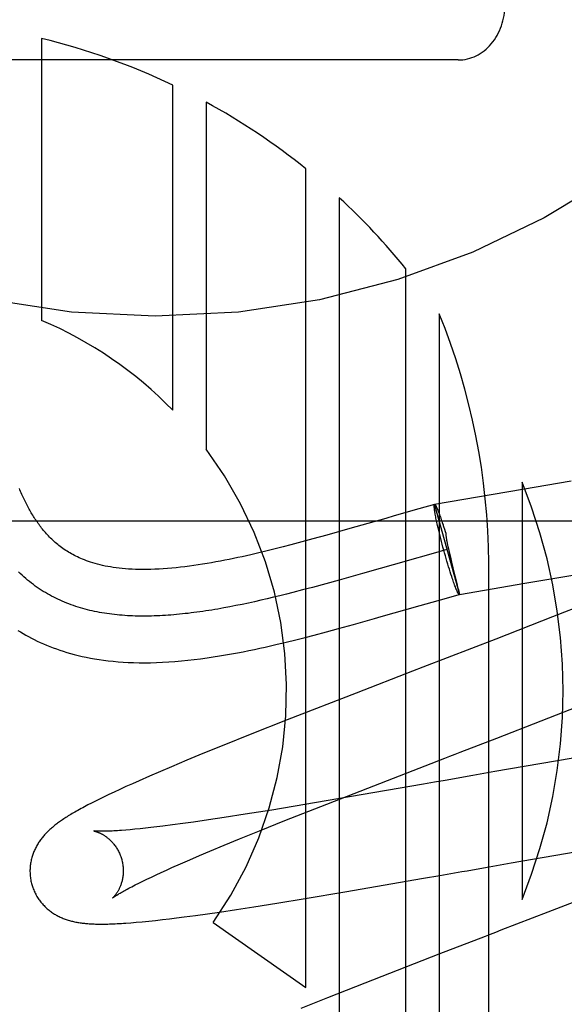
# Model space of a CAD drawing. Header units: inches. Extents: x 0 to 204, y 0 to 132.
# Tile 41 of 112: x 94.125 to 94.241, y 49.184 to 49.395. Entities that reach past the tile are written whole.
import ezdxf

# ---------------------------------------------------------------- set-up
doc = ezdxf.new("R2010")
doc.units = ezdxf.units.IN
doc.header["$LTSCALE"] = 11.243375
doc.header["$MEASUREMENT"] = 0
doc.linetypes.add('HIDDEN', pattern=[0.2, 0.1, -0.1])
doc.layers.add('DEFAULT_2', color=8, linetype='HIDDEN')

msp = doc.modelspace()

# ---------------------------------------------------------------- linework, layer by layer
at = {"layer": 'DEFAULT_2', "color": 8, "linetype": 'HIDDEN'}
for p, q in [((94.1292331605, 49.39107136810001), (94.1292331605, 49.3305962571)), ((94.2185626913, 49.3864644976), (94.0885626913, 49.3864644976)), ((94.15734381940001, 49.311307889), (94.15734381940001, 49.3810902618)), ((94.1644852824, 49.3774372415), (94.1644852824, 49.30295090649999)), ((94.1859124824, 49.1874459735), (94.1859124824, 49.36308053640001)), ((94.1930548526, 49.35690641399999), (94.1930548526, 48.9727876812)), ((94.2073396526, 48.9727876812), (94.2073396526, 49.3416520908)), ((94.2144820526, 49.332025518), (94.2144820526, 48.9727876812)), ((94.23235185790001, 49.2943132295), (94.2134933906, 49.2910545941)), ((94.2322228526, 49.2958992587), (94.2322228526, 49.2063225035)), ((94.24278690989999, 49.2960676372), (94.23235185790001, 49.2943132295)), ((94.2101039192, 49.2901191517), (94.2048189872, 49.2886269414)), ((94.2134924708, 49.2910578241), (94.2101039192, 49.2901191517)), ((94.2134624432, 49.29103665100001), (94.2134924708, 49.2910578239)), ((94.2134624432, 49.29103665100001), (94.2134933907, 49.2910545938)), ((94.21346246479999, 49.2910366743), (94.2188168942, 49.2717796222)), ((94.2140232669, 49.2902297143), (94.21406517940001, 49.2901244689)), ((94.2140602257, 49.2901449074), (94.2141031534, 49.290035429)), ((94.2140981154, 49.2900561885), (94.2141420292, 49.2899425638)), ((94.2141369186, 49.2899635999), (94.21418180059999, 49.2898458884)), ((94.2029989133, 49.288107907), (94.1966235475, 49.2862847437)), ((94.2048189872, 49.2886269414), (94.2029989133, 49.288107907)), ((94.21367161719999, 49.2887416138), (94.2136241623, 49.2890021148)), ((94.2137235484, 49.2884678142), (94.21367161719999, 49.2887416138)), ((94.2137798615, 49.2881812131), (94.2137235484, 49.2884678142)), ((94.2138404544, 49.2878823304), (94.2137798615, 49.2881812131)), ((94.21390521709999, 49.2875717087), (94.2138404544, 49.2878823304)), ((94.2141766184, 49.28986718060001), (94.214222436, 49.2897454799)), ((94.2143440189, 49.2894440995), (94.21443784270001, 49.28918927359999)), ((94.21443261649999, 49.2892107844), (94.21452937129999, 49.2889424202)), ((94.2145242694, 49.2889635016), (94.214623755, 49.2886822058)), ((94.21461881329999, 49.28870269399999), (94.2147208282, 49.28840909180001)), ((94.2147208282, 49.28840909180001), (94.2148204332, 49.28812351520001)), ((94.2148204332, 49.28812351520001), (94.2149223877, 49.2878259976)), ((94.2149223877, 49.2878259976), (94.21502648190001, 49.2875171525)), ((93.9035626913, 49.28758764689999), (94.4035626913, 49.28758764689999)), ((94.195281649, 49.2859022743), (94.1903568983, 49.2845121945)), ((94.1966235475, 49.2862847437), (94.195281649, 49.2859022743)), ((94.2139740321, 49.2872499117), (94.21390521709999, 49.2875717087)), ((94.2140467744, 49.2869175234), (94.2139740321, 49.2872499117)), ((94.21412331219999, 49.286575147), (94.2140467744, 49.2869175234)), ((94.21424492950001, 49.2860442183), (94.21412331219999, 49.286575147)), ((94.2143742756, 49.2854943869), (94.21424492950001, 49.2860442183)), ((94.21502648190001, 49.2875171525), (94.21513253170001, 49.2871975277)), ((94.21513253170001, 49.2871975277), (94.21529479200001, 49.2866993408)), ((94.2152369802, 49.2868815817), (94.215404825, 49.2863555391)), ((94.215404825, 49.2863555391), (94.2155721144, 49.2858240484)), ((94.2155721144, 49.2858240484), (94.2157415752, 49.2852752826)), ((94.1873705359, 49.2836855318), (94.1850468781, 49.2830544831)), ((94.1903568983, 49.2845121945), (94.1873705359, 49.2836855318)), ((94.21451082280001, 49.28492789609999), (94.2143742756, 49.2854943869)), ((94.21465401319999, 49.28434706), (94.21451082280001, 49.28492789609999)), ((94.2148032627, 49.283754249), (94.21465401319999, 49.28434706)), ((94.21495796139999, 49.283151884), (94.2148032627, 49.283754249)), ((94.2157415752, 49.2852752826), (94.2158554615, 49.28490079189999)), ((94.1793020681, 49.2815563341), (94.1775836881, 49.281129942)), ((94.1809893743, 49.2819856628), (94.1793020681, 49.2815563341)), ((94.18264136, 49.2824151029), (94.1809893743, 49.2819856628)), ((94.1850468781, 49.2830544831), (94.18264136, 49.2824151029)), ((94.2151174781, 49.2825424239), (94.21495796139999, 49.283151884)), ((94.2152811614, 49.2819283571), (94.2151174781, 49.2825424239)), ((94.2154483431, 49.2813121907), (94.2152811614, 49.2819283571)), ((94.2162616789, 49.28238928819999), (94.2163353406, 49.2820432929)), ((94.2163353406, 49.2820432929), (94.21643414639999, 49.2815923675)), ((94.21643414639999, 49.2815923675), (94.21652672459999, 49.2811812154)), ((94.1775836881, 49.281129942), (94.1758358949, 49.2807085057)), ((94.2126936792, 49.28045972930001), (94.2076001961, 49.2790213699)), ((94.2161380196, 49.2814141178), (94.2126936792, 49.28045972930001)), ((94.21561834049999, 49.2806964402), (94.2154483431, 49.2813121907)), ((94.21578923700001, 49.2800879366), (94.21561834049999, 49.2806964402)), ((94.21596153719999, 49.27948477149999), (94.21578923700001, 49.2800879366)), ((94.21613454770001, 49.27888937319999), (94.21596153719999, 49.27948477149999)), ((94.21652672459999, 49.2811812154), (94.2166687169, 49.28056402)), ((94.2166687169, 49.28056402), (94.21686114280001, 49.2797472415)), ((94.21686114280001, 49.2797472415), (94.217102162, 49.2787440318)), ((94.216307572, 49.2783041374), (94.21613454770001, 49.27888937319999)), ((94.21647991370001, 49.2777314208), (94.216307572, 49.2783041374)), ((94.2166508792, 49.27717352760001), (94.21647991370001, 49.2777314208)), ((94.217102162, 49.2787440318), (94.2176995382, 49.2763069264)), ((94.2250804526, 48.9727876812), (94.2250804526, 49.27858124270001)), ((94.1980499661, 49.2762930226), (94.1929945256, 49.2748661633)), ((94.2168197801, 49.2766327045), (94.2166508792, 49.27717352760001)), ((94.2169859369, 49.276111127), (94.2168197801, 49.2766327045)), ((94.21714868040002, 49.2756108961), (94.2169859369, 49.276111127)), ((94.2172549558, 49.2752902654), (94.21714868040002, 49.2756108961)), ((94.2173592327, 49.2749805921), (94.2172549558, 49.2752902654)), ((94.2176995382, 49.2763069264), (94.2179475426, 49.2753043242)), ((94.2179475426, 49.2753043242), (94.2181709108, 49.2744020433)), ((94.23280900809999, 49.2742000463), (94.2431017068, 49.2759428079)), ((94.18730415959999, 49.2733063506), (94.18519652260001, 49.2727470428)), ((94.1901370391, 49.27407498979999), (94.18730415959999, 49.2733063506)), ((94.1929945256, 49.2748661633), (94.1901370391, 49.27407498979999)), ((94.2174613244, 49.2746824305), (94.2173592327, 49.2749805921)), ((94.2175610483, 49.27439631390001), (94.2174613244, 49.2746824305)), ((94.217658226, 49.2741227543), (94.2175610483, 49.27439631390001)), ((94.21775268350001, 49.2738622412), (94.217658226, 49.2741227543)), ((94.2178442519, 49.2736152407), (94.21775268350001, 49.2738622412)), ((94.2179327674, 49.27338219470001), (94.2178442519, 49.2736152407)), ((94.2181709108, 49.2744020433), (94.2182391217, 49.2741261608)), ((94.2182391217, 49.2741261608), (94.2184233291, 49.273380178)), ((94.2184233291, 49.273380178), (94.2185744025, 49.27276592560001)), ((94.2188168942, 49.271779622), (94.23280900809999, 49.2742000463)), ((94.1789676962, 49.27117526), (94.17760384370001, 49.2708507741)), ((94.18033915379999, 49.27150934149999), (94.1789676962, 49.27117526)), ((94.1817180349, 49.2718525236), (94.18033915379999, 49.27150934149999)), ((94.1831041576, 49.2722043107), (94.1817180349, 49.2718525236)), ((94.18519652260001, 49.2727470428), (94.1831041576, 49.2722043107)), ((94.2155345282, 49.2708704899), (94.2187835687, 49.2717704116)), ((94.2188135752, 49.2717915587), (94.2187835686, 49.27177041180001)), ((94.21878671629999, 49.27189788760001), (94.21880588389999, 49.2718208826)), ((94.17090501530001, 49.2693896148), (94.1695906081, 49.2691331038)), ((94.1722281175, 49.26965869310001), (94.17090501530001, 49.2693896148)), ((94.17355973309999, 49.2699398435), (94.1722281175, 49.26965869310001)), ((94.17489968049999, 49.2702325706), (94.17355973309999, 49.2699398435)), ((94.1762477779, 49.2705363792), (94.17489968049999, 49.2702325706)), ((94.17760384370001, 49.2708507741), (94.1762477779, 49.2705363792)), ((94.2020125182, 49.2670241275), (94.2103586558, 49.26940932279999)), ((94.2103586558, 49.26940932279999), (94.2155345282, 49.2708704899)), ((94.2483742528, 49.2707549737), (94.238729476, 49.2669454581)), ((94.2006000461, 49.2666216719), (94.2020125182, 49.2670241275)), ((94.238729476, 49.2669454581), (94.2265917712, 49.2622075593)), ((94.19289764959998, 49.2644628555), (94.1961157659, 49.2653552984)), ((94.1961157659, 49.2653552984), (94.2006000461, 49.2666216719)), ((94.18373264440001, 49.2620480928), (94.1857278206, 49.2625535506)), ((94.1857278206, 49.2625535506), (94.18763246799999, 49.2630477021)), ((94.18763246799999, 49.2630477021), (94.19034069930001, 49.2637675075)), ((94.19034069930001, 49.2637675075), (94.19289764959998, 49.2644628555)), ((94.1816394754, 49.2615328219), (94.18373264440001, 49.2620480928)), ((94.2265917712, 49.2622075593), (94.21095090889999, 49.2561504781)), ((94.1966384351, 49.2506116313), (94.18190676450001, 49.2448626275)), ((94.2268346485, 49.2409542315), (94.2458598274, 49.2483626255)), ((94.18190676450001, 49.2448626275), (94.17397542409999, 49.2417227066)), ((94.17397542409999, 49.2417227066), (94.1683189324, 49.2394521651)), ((94.1683189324, 49.2394521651), (94.1638174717, 49.2376197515)), ((94.1638174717, 49.2376197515), (94.160364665, 49.2361944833)), ((94.2478080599, 49.23746510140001), (94.2264120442, 49.2337614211)), ((94.160364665, 49.2361944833), (94.1570648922, 49.2348123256)), ((94.1546907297, 49.2338030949), (94.1523838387, 49.2328081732)), ((94.1570648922, 49.2348123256), (94.1546907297, 49.2338030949)), ((94.2240348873, 49.233345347), (94.2216631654, 49.2329298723)), ((94.2264120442, 49.2337614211), (94.2240348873, 49.233345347)), ((94.1486860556, 49.2311767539), (94.1473022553, 49.23055191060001)), ((94.1501344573, 49.2318218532), (94.1486860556, 49.2311767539)), ((94.1523838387, 49.2328081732), (94.1501344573, 49.2318218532)), ((94.2110973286, 49.23107871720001), (94.19525614, 49.2283278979)), ((94.2134262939, 49.2314863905), (94.2110973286, 49.23107871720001)), ((94.2157673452, 49.2318965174), (94.2134262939, 49.2314863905)), ((94.14366814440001, 49.228861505), (94.14262948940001, 49.2283618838)), ((94.1447898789, 49.2293920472), (94.14366814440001, 49.228861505)), ((94.146000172, 49.2299552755), (94.1447898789, 49.2293920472)), ((94.1473022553, 49.23055191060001), (94.146000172, 49.2299552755)), ((94.1891248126, 49.2263141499), (94.20043709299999, 49.23073546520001)), ((94.13992946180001, 49.2270161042), (94.13914024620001, 49.2266066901)), ((94.1407688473, 49.2274428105), (94.13992946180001, 49.2270161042)), ((94.1416660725, 49.2278902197), (94.1407688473, 49.2274428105)), ((94.14262948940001, 49.2283618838), (94.1416660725, 49.2278902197)), ((94.18565497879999, 49.226697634), (94.17860166, 49.2255314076)), ((94.19525614, 49.2283278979), (94.18565497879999, 49.226697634)), ((94.1728935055, 49.22461571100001), (94.1684033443, 49.2239190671)), ((94.17860166, 49.2255314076), (94.1728935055, 49.22461571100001)), ((94.1814016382, 49.2232565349), (94.1891248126, 49.2263141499)), ((94.15730239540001, 49.2223326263), (94.1552364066, 49.22206873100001)), ((94.1594843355, 49.2226243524), (94.15730239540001, 49.2223326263)), ((94.161777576, 49.2229431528), (94.1594843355, 49.2226243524)), ((94.1650007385, 49.2234088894), (94.161777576, 49.2229431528)), ((94.1684033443, 49.2239190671), (94.1650007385, 49.2234088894)), ((94.1759476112, 49.2210677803), (94.1814016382, 49.2232565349)), ((94.14822073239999, 49.22130062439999), (94.1472598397, 49.2212176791)), ((94.14924400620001, 49.2213963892), (94.14822073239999, 49.22130062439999)), ((94.150327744, 49.2215050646), (94.14924400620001, 49.2213963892)), ((94.1514700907, 49.22162665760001), (94.150327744, 49.2215050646)), ((94.1526698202, 49.2217611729), (94.1514700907, 49.22162665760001)), ((94.1539257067, 49.221908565), (94.1526698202, 49.2217611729)), ((94.1552364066, 49.22206873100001), (94.1539257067, 49.221908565)), ((94.17165330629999, 49.21932086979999), (94.1759476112, 49.2210677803)), ((94.16839686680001, 49.2179783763), (94.17165330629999, 49.21932086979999)), ((94.1631134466, 49.2157572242), (94.1653105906, 49.2166883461)), ((94.1653105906, 49.2166883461), (94.16839686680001, 49.2179783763)), ((94.2299038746, 49.2141668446), (94.2464092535, 49.2170331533)), ((94.15717166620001, 49.213167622), (94.1590398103, 49.2139952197)), ((94.1590398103, 49.2139952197), (94.1610218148, 49.2148589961)), ((94.1610218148, 49.2148589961), (94.1631134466, 49.2157572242)), ((94.22753871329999, 49.2137528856), (94.2299038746, 49.2141668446)), ((94.1537934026, 49.2116284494), (94.1548651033, 49.2121236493)), ((94.1548651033, 49.2121236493), (94.1559915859, 49.2126369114)), ((94.1559915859, 49.2126369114), (94.15717166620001, 49.213167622)), ((94.21461560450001, 49.2114887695), (94.216948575, 49.2118971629)), ((94.216948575, 49.2118971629), (94.21929063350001, 49.2123074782)), ((94.22517614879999, 49.21333902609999), (94.22753871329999, 49.2137528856)), ((94.14929551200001, 49.2094478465), (94.15007702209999, 49.2098420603)), ((94.15007702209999, 49.2098420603), (94.1509184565, 49.21025801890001)), ((94.1509184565, 49.21025801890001), (94.1518189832, 49.2106949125)), ((94.1518189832, 49.2106949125), (94.1527776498, 49.2111519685)), ((94.1527776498, 49.2111519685), (94.1537934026, 49.2116284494)), ((94.1942571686, 49.2079652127), (94.2111362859, 49.2108806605)), ((94.2111362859, 49.2108806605), (94.21461560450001, 49.2114887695)), ((94.1857387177, 49.2065338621), (94.1942571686, 49.2079652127)), ((94.2510781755, 49.2088055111), (94.2377329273, 49.2036122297)), ((94.1747533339, 49.2047602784), (94.179633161, 49.20553554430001)), ((94.179633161, 49.20553554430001), (94.1857387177, 49.2065338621)), ((94.1647627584, 49.20326342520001), (94.16738139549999, 49.20364121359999)), ((94.16738139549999, 49.20364121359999), (94.17099731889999, 49.2041810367)), ((94.17099731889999, 49.2041810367), (94.1747533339, 49.2047602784)), ((94.1483583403, 49.2013359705), (94.14950769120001, 49.20143128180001)), ((94.14950769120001, 49.20143128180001), (94.1507836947, 49.2015474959)), ((94.1507836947, 49.2015474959), (94.1521857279, 49.2016861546)), ((94.1521857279, 49.2016861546), (94.1536520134, 49.2018418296)), ((94.1536520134, 49.2018418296), (94.1551328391, 49.2020086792)), ((94.1551328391, 49.2020086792), (94.1566371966, 49.2021868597)), ((94.1566371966, 49.2021868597), (94.15818154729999, 49.2023777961)), ((94.15818154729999, 49.2023777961), (94.1597684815, 49.2025814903)), ((94.1597684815, 49.2025814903), (94.1622239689, 49.2029097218)), ((94.1622239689, 49.2029097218), (94.1647627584, 49.20326342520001)), ((94.1660436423, 49.2014161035), (94.1859124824, 49.1874459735)), ((94.21438688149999, 49.1945795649), (94.1984922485, 49.1883839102)), ((94.1984922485, 49.1883839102), (94.1905091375, 49.1852275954)), ((94.1905091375, 49.1852275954), (94.1848096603, 49.1829437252))]:
    msp.add_line(p, q, dxfattribs=at)
for points in [[(94.1758358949, 49.2807085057), (94.1740558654, 49.2802933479), (94.1731521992, 49.2800885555), (94.1722380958, 49.2798858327), (94.1713148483, 49.2796858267), (94.1703826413, 49.27948892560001), (94.16944366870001, 49.2792959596), (94.16849969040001, 49.2791076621), (94.167552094, 49.2789246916), (94.1666026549, 49.27874778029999), (94.1656518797, 49.278577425), (94.1647006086, 49.2784141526), (94.16374962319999, 49.2782584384), (94.1627997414, 49.2781107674), (94.1618516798, 49.2779716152), (94.16090638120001, 49.2778414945), (94.1599639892, 49.27772081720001), (94.1590249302, 49.2776100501), (94.1580893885, 49.2775096), (94.1571568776, 49.2774198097), (94.15622998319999, 49.2773413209), (94.15530936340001, 49.2772745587), (94.1544000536, 49.2772201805), (94.1535058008, 49.2771785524), (94.1526302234, 49.2771498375), (94.15177739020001, 49.2771339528), (94.15094871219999, 49.2771305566), (94.150147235, 49.2771391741), (94.14937139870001, 49.27715927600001), (94.14862092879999, 49.2771903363), (94.1478949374, 49.27723185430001), (94.1471926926, 49.27728331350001), (94.14651345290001, 49.2773442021), (94.145856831, 49.2774139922), (94.14522105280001, 49.2774923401), (94.1446048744, 49.2775789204), (94.1440065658, 49.2776735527), (94.14342462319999, 49.27777611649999), (94.1428574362, 49.27788657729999), (94.1423027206, 49.2780051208), (94.14176131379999, 49.2781313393), (94.1412325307, 49.27826515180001), (94.1407185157, 49.27840572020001), (94.1402205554, 49.27855227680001), (94.1397399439, 49.2787039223), (94.1392778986, 49.2788596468), (94.13883540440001, 49.2790183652), (94.13841415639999, 49.27917857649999), (94.1380129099, 49.2793398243), (94.1376321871, 49.279500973), (94.1372684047, 49.2796626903), (94.1369191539, 49.2798253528), (94.1365819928, 49.2799895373), (94.13625464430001, 49.2801559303), (94.1359348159, 49.2803254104), (94.1356198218, 49.2804992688), (94.1353091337, 49.28067776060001), (94.1350010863, 49.2808618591), (94.13469661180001, 49.2810510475), (94.13439596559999, 49.28124516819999), (94.13409943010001, 49.2814440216), (94.1338072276, 49.28164741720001), (94.13351968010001, 49.2818550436), (94.1332370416, 49.2820665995), (94.1329596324, 49.2822817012), (94.13268789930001, 49.2824998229), (94.13242166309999, 49.2827209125), (94.13216090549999, 49.2829447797), (94.1319056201, 49.2831711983), (94.1316558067, 49.28339993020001), (94.1314114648, 49.2836307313), (94.131172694, 49.2838632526), (94.1309392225, 49.2840975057), (94.130710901, 49.28433339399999), (94.13048750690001, 49.28457089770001), (94.13026881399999, 49.2848100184), (94.13005474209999, 49.2850506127), (94.12984514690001, 49.2852926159), (94.1296400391, 49.2855357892), (94.1294394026, 49.28577991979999), (94.1292431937, 49.2860248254), (94.12905141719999, 49.2862702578), (94.1288638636, 49.2865162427), (94.12868052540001, 49.2867625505), (94.1285008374, 49.2870097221), (94.128324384, 49.2872581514), (94.12815079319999, 49.2875082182), (94.127979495, 49.2877606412), (94.1278107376, 49.2880149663), (94.1276445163, 49.2882711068), (94.12748098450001, 49.2885287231), (94.12732038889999, 49.2887872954), (94.1271624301, 49.28904716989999), (94.12700706, 49.28930830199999), (94.12685380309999, 49.2895713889), (94.126702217, 49.2898371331), (94.12655221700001, 49.2901056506), (94.12640353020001, 49.2903774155), (94.1262563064, 49.2906521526), (94.1261105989, 49.2909297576), (94.125966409, 49.291210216), (94.1258238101, 49.2914933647), (94.12568263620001, 49.29177951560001), (94.12554280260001, 49.29206884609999), (94.125404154, 49.2923617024), (94.1252665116, 49.2926585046), (94.1251298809, 49.2929592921), (94.12499417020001, 49.2932643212), (94.1248595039, 49.2935733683), (94.1247259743, 49.2938862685), (94.1245936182, 49.29420297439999), (94.1244625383, 49.2945232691)], [(94.2136241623, 49.2890021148), (94.2135812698, 49.28924884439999), (94.2135615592, 49.2893669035), (94.2135430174, 49.289481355), (94.2135256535, 49.2895921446), (94.21350947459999, 49.2896992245), (94.2134944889, 49.2898025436), (94.21348070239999, 49.2899020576), (94.21346812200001, 49.2899977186), (94.21345675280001, 49.29008948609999), (94.2134466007, 49.2901773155), (94.21343766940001, 49.2902611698), (94.2134299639, 49.2903410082), (94.2134234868, 49.2904167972), (94.2134182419, 49.2904884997), (94.2134142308, 49.2905560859), (94.213411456, 49.2906195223), (94.213409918, 49.290678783), (94.21340961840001, 49.2907338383), (94.2134105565, 49.290784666), (94.2134127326, 49.2908312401), (94.2134161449, 49.2908735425), (94.21342079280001, 49.290911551), (94.21342667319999, 49.2909452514), (94.21343378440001, 49.2909746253), (94.2134421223, 49.2909996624), (94.21345168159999, 49.2910203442), (94.2134624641, 49.2910366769)], [(94.2134933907, 49.2910545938), (94.2135027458, 49.2910553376), (94.2135185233, 49.2910530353), (94.21353546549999, 49.2910464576), (94.21355356, 49.29103561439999), (94.2135727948, 49.29102051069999), (94.213593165, 49.2910011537), (94.21361466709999, 49.2909775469), (94.2136372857, 49.290949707), (94.213661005, 49.2909176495), (94.21368582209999, 49.29088138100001), (94.2137117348, 49.2908409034), (94.213738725, 49.29079624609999)], [(94.21350174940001, 49.2910594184), (94.21351722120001, 49.2910583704), (94.2135338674, 49.291053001), (94.21355167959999, 49.29104331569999), (94.21357065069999, 49.29102931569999), (94.21359077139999, 49.2910110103), (94.2136120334, 49.2909884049), (94.2136344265, 49.29096151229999), (94.21365794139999, 49.29093034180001), (94.2136825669, 49.2908949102), (94.2137082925, 49.2908552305), (94.2137351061, 49.2908113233), (94.21376299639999, 49.2907632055), (94.2137919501, 49.2907109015), (94.2138219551, 49.2906544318), (94.21385299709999, 49.2905938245), (94.21388506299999, 49.2905291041), (94.2139181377, 49.2904603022), (94.213952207, 49.290387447), (94.21398725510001, 49.2903105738), (94.2140232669, 49.2902297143)], [(94.2142171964, 49.2897669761), (94.21426390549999, 49.2896414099), (94.21430619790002, 49.2895337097), (94.2143492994, 49.289422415)], [(94.21425863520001, 49.289663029), (94.21430091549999, 49.2895553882), (94.2143440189, 49.2894440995)], [(94.2158554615, 49.28490079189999), (94.2158661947, 49.2847701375), (94.2158792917, 49.2846344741), (94.21589482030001, 49.2844934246), (94.2159126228, 49.2843479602), (94.21593258, 49.2841989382), (94.21595462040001, 49.2840464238), (94.2159786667, 49.2838908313), (94.21600460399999, 49.2837320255), (94.2160323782, 49.2835696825), (94.2160617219, 49.2834048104), (94.21609237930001, 49.28323822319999), (94.216124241, 49.2830702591), (94.2161570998, 49.2829016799), (94.21619098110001, 49.2827320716), (94.2162616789, 49.28238928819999)], [(94.2076001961, 49.2790213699), (94.20685896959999, 49.278810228), (94.1995063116, 49.2767081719)], [(94.1695906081, 49.2691331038), (94.1682850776, 49.2688896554), (94.16763569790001, 49.26877298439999), (94.1669886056, 49.2686597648), (94.1663438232, 49.2685500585), (94.1657013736, 49.2684439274), (94.1650612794, 49.2683414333), (94.1644235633, 49.2682426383), (94.16378824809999, 49.2681476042), (94.1631553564, 49.2680563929), (94.162524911, 49.2679690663), (94.1618969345, 49.26788568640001), (94.1612714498, 49.267806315), (94.16064847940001, 49.2677310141), (94.16002804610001, 49.2676598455), (94.1594101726, 49.2675928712), (94.1587948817, 49.2675301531), (94.1581821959, 49.267471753), (94.1575721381, 49.267417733), (94.156964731, 49.2673681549), (94.1563599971, 49.2673230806), (94.1557579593, 49.267282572), (94.1551586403, 49.267246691), (94.15456206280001, 49.2672154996), (94.15396824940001, 49.2671890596), (94.1533772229, 49.267167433), (94.152789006, 49.2671506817), (94.15220362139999, 49.2671388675), (94.15162109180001, 49.2671320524), (94.15104144, 49.2671302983), (94.15046468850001, 49.2671336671), (94.1498908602, 49.26714222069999), (94.1493199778, 49.26715602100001), (94.14875206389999, 49.2671751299), (94.14818714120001, 49.2671996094), (94.1476252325, 49.2672295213), (94.14706636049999, 49.2672649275), (94.14651054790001, 49.26730589), (94.1459578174, 49.2673524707), (94.1454081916, 49.26740473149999), (94.1448616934, 49.2674627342), (94.14431834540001, 49.2675265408), (94.14377817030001, 49.2675962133), (94.1432411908, 49.2676718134), (94.1427074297, 49.2677534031), (94.1421769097, 49.26784104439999), (94.1416496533, 49.2679347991), (94.14112568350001, 49.2680347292), (94.1406050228, 49.26814089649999), (94.140087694, 49.2682533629), (94.1395737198, 49.2683721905), (94.13906312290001, 49.268497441), (94.13855592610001, 49.2686291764), (94.1380521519, 49.2687674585), (94.1375518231, 49.2689123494), (94.1370549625, 49.2690639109), (94.1365615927, 49.2692222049), (94.1360717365, 49.2693872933), (94.13558541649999, 49.2695592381), (94.1351026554, 49.2697381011), (94.1346234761, 49.2699239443), (94.13414790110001, 49.2701168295), (94.1336759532, 49.2703168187), (94.13320765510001, 49.2705239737), (94.1327430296, 49.2707383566), (94.1322820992, 49.2709600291), (94.1318248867, 49.2711890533), (94.1313714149, 49.2714254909), (94.13092170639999, 49.27166940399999), (94.130475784, 49.27192085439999), (94.13003367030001, 49.272179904), (94.129595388, 49.2724466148), (94.12916096, 49.2727210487), (94.1287304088, 49.2730032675), (94.12830375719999, 49.27329333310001), (94.1278810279, 49.2735913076), (94.12746224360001, 49.2738972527), (94.12704742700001, 49.2742112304), (94.1266366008, 49.27453330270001), (94.1262297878, 49.2748635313), (94.12582701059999, 49.2752019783), (94.12542829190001, 49.2755487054), (94.1250336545, 49.27590377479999), (94.12464312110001, 49.27626724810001), (94.1242567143, 49.2766391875)], [(94.1995063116, 49.2767081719), (94.1987775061, 49.2765002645), (94.1980499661, 49.2762930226)], [(94.2187835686, 49.27177041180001), (94.2187742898, 49.27176881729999), (94.2187588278, 49.2717698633), (94.21874219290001, 49.2717752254), (94.2187243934, 49.2717848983), (94.2187054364, 49.2717988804), (94.2186853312, 49.2718171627), (94.2186640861, 49.27183973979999), (94.21864171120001, 49.2718665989), (94.21861821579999, 49.2718977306), (94.2185936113, 49.2719331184), (94.21856790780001, 49.2719727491), (94.2185411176, 49.2720166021), (94.21851325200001, 49.2720646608), (94.2184843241, 49.2721169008), (94.2184543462, 49.2721733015), (94.2184233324, 49.2722338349), (94.2183912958, 49.2722984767), (94.21835825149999, 49.2723671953), (94.21832421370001, 49.2724399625), (94.2182891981, 49.27251674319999), (94.21825321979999, 49.2725975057), (94.21821629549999, 49.2726822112), (94.21817844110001, 49.2727708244), (94.2181396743, 49.2728633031), (94.2181000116, 49.2729596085), (94.2180594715, 49.2730596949), (94.2180180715, 49.27316352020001), (94.2179758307, 49.2732710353), (94.2179327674, 49.27338219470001)], [(94.2185744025, 49.27276592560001), (94.2187466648, 49.2720615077), (94.21878671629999, 49.27189788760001)], [(94.21880588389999, 49.2718208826), (94.2188102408, 49.2718040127), (94.21881358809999, 49.2717915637)], [(94.1241116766, 49.264081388), (94.1246767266, 49.2637325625), (94.1252524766, 49.2633900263), (94.1258392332, 49.2630539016), (94.12643726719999, 49.26272434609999), (94.1270468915, 49.2624015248), (94.1276683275, 49.2620856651), (94.1283021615, 49.2617768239), (94.1289488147, 49.2614751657), (94.12960904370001, 49.2611807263), (94.1302837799, 49.2608935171), (94.1309730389, 49.2606139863), (94.13167701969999, 49.2603424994), (94.1323961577, 49.2600793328), (94.13313056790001, 49.259824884), (94.1338814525, 49.25957919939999), (94.13464974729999, 49.2593425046), (94.1354363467, 49.25911509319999), (94.13624200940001, 49.25889733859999), (94.1370681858, 49.2586894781), (94.13791615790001, 49.2584918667), (94.1387873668, 49.25830489), (94.1396834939, 49.2581289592), (94.14060530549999, 49.2579647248), (94.1415543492, 49.257812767), (94.14253008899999, 49.25767404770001), (94.1435324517, 49.2575493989), (94.1445615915, 49.2574395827), (94.1456171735, 49.2573453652), (94.1467006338, 49.2572673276), (94.1478128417, 49.2572061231), (94.1489553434, 49.25716241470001), (94.15012995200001, 49.25713694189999), (94.1513369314, 49.2571304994), (94.1525785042, 49.2571438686), (94.1538507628, 49.2571776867), (94.15515161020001, 49.25723236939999), (94.1564774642, 49.25730810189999), (94.1578257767, 49.2574049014), (94.1591907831, 49.2575222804), (94.16056871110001, 49.2576595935), (94.1619503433, 49.257815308), (94.163327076, 49.2579875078), (94.16469209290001, 49.2581742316), (94.16603476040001, 49.258372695), (94.16735690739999, 49.2585817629), (94.168656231, 49.2587997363), (94.16993455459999, 49.2590256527), (94.1711929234, 49.2592585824), (94.1724314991, 49.2594976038), (94.1736509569, 49.2597419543), (94.1748509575, 49.2599907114), (94.1760314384, 49.26024303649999), (94.1771924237, 49.2604981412), (94.1783340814, 49.2607553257), (94.17945598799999, 49.2610139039), (94.1816394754, 49.2615328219)], [(94.21095090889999, 49.2561504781), (94.2087251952, 49.25529007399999), (94.1966384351, 49.2506116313)], [(94.20043709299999, 49.23073546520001), (94.2156551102, 49.2366304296), (94.2167655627, 49.2370597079), (94.21787817, 49.2374898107), (94.2189927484, 49.237920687), (94.2268346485, 49.2409542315)], [(94.2216631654, 49.2329298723), (94.2204798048, 49.2327224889), (94.21929835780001, 49.2325154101), (94.2181190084, 49.2323086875), (94.2169419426, 49.2321023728), (94.2157673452, 49.2318965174)], [(94.13914024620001, 49.2266066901), (94.1387620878, 49.2264073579), (94.13839428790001, 49.22621133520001), (94.13803627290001, 49.2260183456), (94.137688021, 49.2258284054), (94.1373493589, 49.2256414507), (94.1370201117, 49.2254574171), (94.13670009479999, 49.22527623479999), (94.1363891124, 49.2250978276), (94.1360869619, 49.2249221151), (94.1357934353, 49.2247490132), (94.13550831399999, 49.2245784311), (94.1352313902, 49.22441028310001), (94.1349624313, 49.2242444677), (94.1347012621, 49.224080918), (94.1344476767, 49.2239195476), (94.1342014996, 49.2237602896), (94.1339625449, 49.22360307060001), (94.1337306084, 49.2234478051), (94.1335055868, 49.2232944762), (94.13328697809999, 49.2231427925), (94.13307448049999, 49.22299259), (94.13286748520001, 49.2228434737), (94.1326655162, 49.2226951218), (94.1324680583, 49.2225471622), (94.1322746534, 49.22239924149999), (94.13208484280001, 49.2222509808), (94.1318981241, 49.2221019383), (94.1317143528, 49.2219519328), (94.13153326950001, 49.2218006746), (94.1313548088, 49.22164801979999), (94.1311788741, 49.2214937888), (94.1310053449, 49.2213377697), (94.13083409, 49.2211797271), (94.13066510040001, 49.2210195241), (94.13049832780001, 49.2208569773), (94.1303338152, 49.2206919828), (94.1301715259, 49.22052434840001), (94.1300116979, 49.2203541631), (94.1298544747, 49.2201814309), (94.12970008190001, 49.22000625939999), (94.1295486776, 49.2198287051), (94.1294005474, 49.2196489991), (94.1292560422, 49.2194674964), (94.12911504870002, 49.2192839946), (94.12897766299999, 49.2190985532), (94.1288436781, 49.2189108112), (94.12871301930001, 49.2187205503), (94.12858554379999, 49.2185274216), (94.1284610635, 49.2183309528), (94.1283398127, 49.2181313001), (94.1282218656, 49.2179283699), (94.12810754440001, 49.217722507), (94.12799710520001, 49.2175139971), (94.1278907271, 49.2173030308), (94.1277886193, 49.2170899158), (94.1276908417, 49.2168746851), (94.12759754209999, 49.2166575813), (94.1275086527, 49.2164383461), (94.1274242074, 49.2162169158), (94.1273441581, 49.2159929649), (94.12726847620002, 49.2157661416), (94.12719728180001, 49.2155364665), (94.1271306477, 49.2153037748), (94.12706876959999, 49.2150683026), (94.127011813, 49.2148302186), (94.126959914, 49.2145896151), (94.1269131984, 49.2143465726), (94.12687181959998, 49.21410134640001), (94.12683591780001, 49.2138542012), (94.1268056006, 49.2136052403), (94.12678098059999, 49.2133546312), (94.12676215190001, 49.2131024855), (94.12674920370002, 49.2128488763), (94.12674223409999, 49.2125941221), (94.1267413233, 49.2123385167), (94.12674654, 49.2120822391), (94.1267579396, 49.2118254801), (94.1267755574, 49.2115685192), (94.1267994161, 49.2113116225), (94.1268295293, 49.211055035), (94.12686589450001, 49.2107990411), (94.12690851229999, 49.210543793), (94.1269573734, 49.2102894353), (94.1270124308, 49.21003627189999), (94.12707361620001, 49.2097846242), (94.12712976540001, 49.2095743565)], [(94.1404499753, 49.22103039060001), (94.1404459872, 49.2210309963), (94.14045298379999, 49.2210297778), (94.1404671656, 49.2210271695), (94.14048832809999, 49.2210230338), (94.14051624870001, 49.2210172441), (94.1405507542, 49.22100966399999), (94.14059159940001, 49.2210001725), (94.1406385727, 49.22098864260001), (94.1406914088, 49.2209749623), (94.1407498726, 49.2209590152), (94.1408136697, 49.22094070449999), (94.1408825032, 49.2209199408), (94.14095615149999, 49.22089661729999), (94.1410344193, 49.2208706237), (94.1411169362, 49.2208419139), (94.1412033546, 49.2208104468), (94.14129343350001, 49.220776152), (94.141386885, 49.2207389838), (94.14148354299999, 49.2206988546), (94.1415831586, 49.2206557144), (94.1416857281, 49.2206094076), (94.14179120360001, 49.22055979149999), (94.14189948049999, 49.2205067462), (94.14201047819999, 49.2204501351), (94.1421240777, 49.220389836), (94.1422401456, 49.2203257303), (94.1423586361, 49.22025764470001), (94.1424794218, 49.22018544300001), (94.14260258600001, 49.22010885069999), (94.1427282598, 49.22002753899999), (94.14285610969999, 49.2199414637), (94.14298599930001, 49.21985045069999), (94.14311743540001, 49.2197545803), (94.143249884, 49.2196539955), (94.14338334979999, 49.2195484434), (94.1435176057, 49.219437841), (94.14365276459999, 49.2193218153), (94.1437889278, 49.2191999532), (94.1439257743, 49.2190721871), (94.1440631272, 49.2189383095), (94.1442005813, 49.21879832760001), (94.14433782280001, 49.2186521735), (94.1444743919, 49.2184999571), (94.1446098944, 49.2183417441), (94.1447438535, 49.21817772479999), (94.144875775, 49.2180081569), (94.14500539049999, 49.2178330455), (94.14513241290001, 49.2176524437), (94.145256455, 49.2174665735), (94.1453771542, 49.2172756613), (94.1454942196, 49.2170798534), (94.1456073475, 49.21687934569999), (94.1457162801, 49.216674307), (94.1458207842, 49.2164648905), (94.1459205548, 49.2162514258), (94.1460152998, 49.2160342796), (94.14610485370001, 49.215813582), (94.1461890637, 49.215589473), (94.14626769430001, 49.2153623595), (94.1463405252, 49.2151327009), (94.1463987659, 49.2149321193)], [(94.1472598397, 49.2212176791), (94.1463610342, 49.2211471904), (94.1459345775, 49.2211164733), (94.1455228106, 49.2210886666), (94.14512765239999, 49.2210638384), (94.144750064, 49.2210419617), (94.14439145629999, 49.2210230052), (94.1440534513, 49.2210069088), (94.1437353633, 49.2209934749), (94.1434373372, 49.2209825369), (94.1431582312, 49.2209738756), (94.1428972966, 49.2209672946), (94.1426536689, 49.2209626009), (94.1424266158, 49.2209596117), (94.1422152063, 49.2209581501), (94.1420186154, 49.2209580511), (94.1418360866, 49.22095916), (94.1416668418, 49.22096133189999), (94.1415104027, 49.2209644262), (94.1413661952, 49.2209683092), (94.14123390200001, 49.2209728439), (94.1411131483, 49.2209778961), (94.14100359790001, 49.2209833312), (94.14090491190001, 49.2209890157), (94.1408167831, 49.2209948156), (94.14073892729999, 49.221000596), (94.1406709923, 49.2210062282), (94.14061266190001, 49.2210115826), (94.1405635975, 49.2210165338), (94.14052348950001, 49.221020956), (94.140491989, 49.22102473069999), (94.1404687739, 49.22102774), (94.1404535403, 49.2210298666), (94.1404499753, 49.22103039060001)], [(94.146398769, 49.2149321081), (94.1464514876, 49.2147339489), (94.14650756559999, 49.2145005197), (94.1465574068, 49.2142662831), (94.1466009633, 49.2140317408), (94.14663822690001, 49.2137973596), (94.14666925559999, 49.213563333), (94.14669412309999, 49.2133298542), (94.1467128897, 49.2130973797), (94.1467256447, 49.2128663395), (94.1467325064, 49.2126369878), (94.1467336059, 49.2124096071), (94.1467290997, 49.2121845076), (94.14671915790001, 49.2119619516), (94.1467039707, 49.2117423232), (94.1466837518, 49.21152601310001), (94.1466587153, 49.2113132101), (94.1466290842, 49.2111040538), (94.14659514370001, 49.2108990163), (94.14655719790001, 49.2106984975), (94.1465155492, 49.2105027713), (94.1464705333, 49.21031218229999), (94.1464224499, 49.2101268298), (94.14637163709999, 49.2099469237), (94.14631835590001, 49.2097723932), (94.146262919, 49.20960336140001), (94.14620545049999, 49.209439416), (94.1461460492, 49.2092801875), (94.14608493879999, 49.2091256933), (94.1460222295, 49.2089756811), (94.1459583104, 49.2088305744), (94.1458935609, 49.2086907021), (94.1458281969, 49.20855601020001), (94.14576254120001, 49.2084266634), (94.1456966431, 49.2083022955), (94.14563057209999, 49.2081826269), (94.14556449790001, 49.2080675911), (94.14549853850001, 49.20795704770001), (94.1454328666, 49.2078509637), (94.1453676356, 49.20774928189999), (94.1453029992, 49.207651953), (94.1452391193, 49.2075589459), (94.14517611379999, 49.207470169), (94.1451140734, 49.2073855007), (94.14505323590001, 49.20730502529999), (94.14499379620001, 49.2072287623), (94.14493600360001, 49.20715679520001), (94.1448800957, 49.2070891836), (94.1448263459, 49.2070260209), (94.1447750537, 49.20696741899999), (94.14472642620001, 49.2069133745), (94.14468068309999, 49.2068638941), (94.1446381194, 49.2068190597), (94.1445990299, 49.2067789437), (94.14456368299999, 49.20674358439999), (94.1445323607, 49.2067130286), (94.1445053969, 49.2066873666), (94.14448312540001, 49.2066666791), (94.14446593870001, 49.2066510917), (94.1444542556, 49.2066407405), (94.14444976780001, 49.2066368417)], [(94.21929063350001, 49.2123074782), (94.22046462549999, 49.2125132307), (94.2216403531, 49.2127193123), (94.2228176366, 49.2129256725), (94.22399629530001, 49.2131322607), (94.22517614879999, 49.21333902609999)], [(94.12712976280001, 49.2095743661), (94.12719128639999, 49.2093617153), (94.1272689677, 49.20911432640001), (94.127352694, 49.2088688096), (94.1274423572, 49.2086254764), (94.1275378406, 49.208384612), (94.12763907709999, 49.2081463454), (94.1277459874, 49.2079108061), (94.1278584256, 49.2076782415), (94.12797625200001, 49.20744885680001), (94.1280993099, 49.2072228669), (94.12822742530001, 49.2070004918), (94.12836045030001, 49.206781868), (94.12849823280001, 49.2065671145), (94.12864055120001, 49.2063564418), (94.1287871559, 49.2061500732), (94.12893793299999, 49.20594802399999), (94.12909274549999, 49.2057503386), (94.1292514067, 49.2055571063), (94.12941376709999, 49.20536836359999), (94.1295795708, 49.2051842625), (94.129748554, 49.20500494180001), (94.12992056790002, 49.2048304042), (94.13009544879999, 49.2046606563), (94.1302729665, 49.2044957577), (94.1304528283, 49.2043358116), (94.13063506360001, 49.2041806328), (94.1308195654, 49.20403017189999), (94.1310065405, 49.2038841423), (94.13119620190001, 49.203742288), (94.1313885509, 49.2036045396), (94.1315837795, 49.2034707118), (94.13178163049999, 49.20334093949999), (94.1319820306, 49.2032152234), (94.13218464, 49.2030937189), (94.13238920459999, 49.20297649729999), (94.13259535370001, 49.2028636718), (94.1328026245, 49.2027553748), (94.13301101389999, 49.2026514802), (94.13322024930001, 49.2025519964), (94.13343073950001, 49.2024566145), (94.1336427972, 49.2023651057), (94.13385659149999, 49.2022773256), (94.13407248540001, 49.2021930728), (94.13429035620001, 49.2021123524), (94.13451039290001, 49.2020350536), (94.13473211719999, 49.2019612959), (94.13495516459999, 49.2018911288), (94.13517937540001, 49.2018245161), (94.1354045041, 49.2017614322), (94.13563042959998, 49.2017018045), (94.1358569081, 49.2016455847), (94.1360840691, 49.2015926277), (94.13631193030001, 49.2015428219), (94.1365406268, 49.2014960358), (94.1367702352, 49.201452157), (94.1370009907, 49.2014110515), (94.13723310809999, 49.2013725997), (94.13746675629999, 49.2013366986), (94.1377020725, 49.2013032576), (94.1379393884, 49.201272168), (94.1381789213, 49.20124334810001), (94.1384212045, 49.2012166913), (94.13866672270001, 49.2011921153), (94.1389159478, 49.201169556), (94.13916939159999, 49.2011489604), (94.1394275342, 49.2011302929), (94.1396909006, 49.201113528), (94.1399599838, 49.201098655), (94.14023535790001, 49.2010856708), (94.1405174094, 49.201074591), (94.14080660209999, 49.201065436), (94.1411033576, 49.20105823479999), (94.1414081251, 49.2010530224), (94.14172136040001, 49.2010498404), (94.1420435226, 49.2010487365), (94.1423751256, 49.2010497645), (94.1427166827, 49.201052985), (94.14306874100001, 49.20105846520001), (94.14343186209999, 49.2010662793), (94.1438066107, 49.2010765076), (94.1441935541, 49.2010892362), (94.1445933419, 49.20110456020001), (94.1450065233, 49.2011225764), (94.1454340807, 49.2011434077), (94.1458769, 49.2011671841), (94.14633603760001, 49.2011940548), (94.14681253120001, 49.20122417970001), (94.14730758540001, 49.20125774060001), (94.1483583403, 49.2013359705)], [(94.1444488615, 49.2066360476), (94.1444559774, 49.2066419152), (94.1444702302, 49.2066534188), (94.1444921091, 49.2066706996), (94.1445221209, 49.2066939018), (94.1445608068, 49.2067231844), (94.1446087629, 49.2067587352), (94.1446664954, 49.2068006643), (94.1447345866, 49.2068491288), (94.1448134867, 49.2069041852), (94.14490368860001, 49.2069659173), (94.1450056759, 49.20703439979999), (94.1451199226, 49.2071096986), (94.1452470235, 49.2071919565), (94.14538758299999, 49.2072813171), (94.14554216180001, 49.207377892), (94.1457115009, 49.2074819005), (94.145895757, 49.2075932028), (94.1460952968, 49.20771179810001), (94.1463100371, 49.2078374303), (94.14653988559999, 49.2079698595), (94.1467848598, 49.2081089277), (94.1470447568, 49.2082543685), (94.14731985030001, 49.20840619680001), (94.1476102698, 49.2085643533), (94.147916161, 49.2087287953), (94.1482377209, 49.2088995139), (94.1485748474, 49.20907634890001), (94.14892749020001, 49.2092591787), (94.14929551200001, 49.2094478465)], [(94.2377329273, 49.2036122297), (94.2276571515, 49.19971322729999), (94.22654081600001, 49.1992816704), (94.2254257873, 49.19885063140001), (94.22431224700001, 49.1984201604), (94.21438688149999, 49.1945795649)]]:
    msp.add_lwpolyline(points, dxfattribs=at)
msp.add_circle((94.1535626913, 49.5064644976), 0.175, dxfattribs=at)
for centre, radius, start, end in [((94.0953649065, 49.25110945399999), 0.1440013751, 64.5067343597, 76.3969435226), ((94.0953676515, 49.25111179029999), 0.1439978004, 51.038860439, 61.31519363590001), ((94.0953652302, 49.2511100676), 0.1440004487, 38.958850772, 47.2814131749), ((94.0953661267, 49.2511105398), 0.0863999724, 44.1651408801, 66.9222627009), ((94.08108142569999, 49.277798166), 0.1440011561, 0.3115753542, 22.1217410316), ((94.0953655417, 49.2511106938), 0.0863999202, 324.8885037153, 36.8701136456), ((94.12254240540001, 49.2511108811), 0.1184727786, 337.7871865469, 22.2128134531)]:
    msp.add_arc(centre, radius, start, end, dxfattribs=at)
msp.add_ellipse((94.2185626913, 49.3983371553), major_axis=(0, 0.0118726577), ratio=0.8422714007, start_param=3.1415926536, end_param=4.7123889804, dxfattribs=at)

doc.saveas('drawing.dxf')
